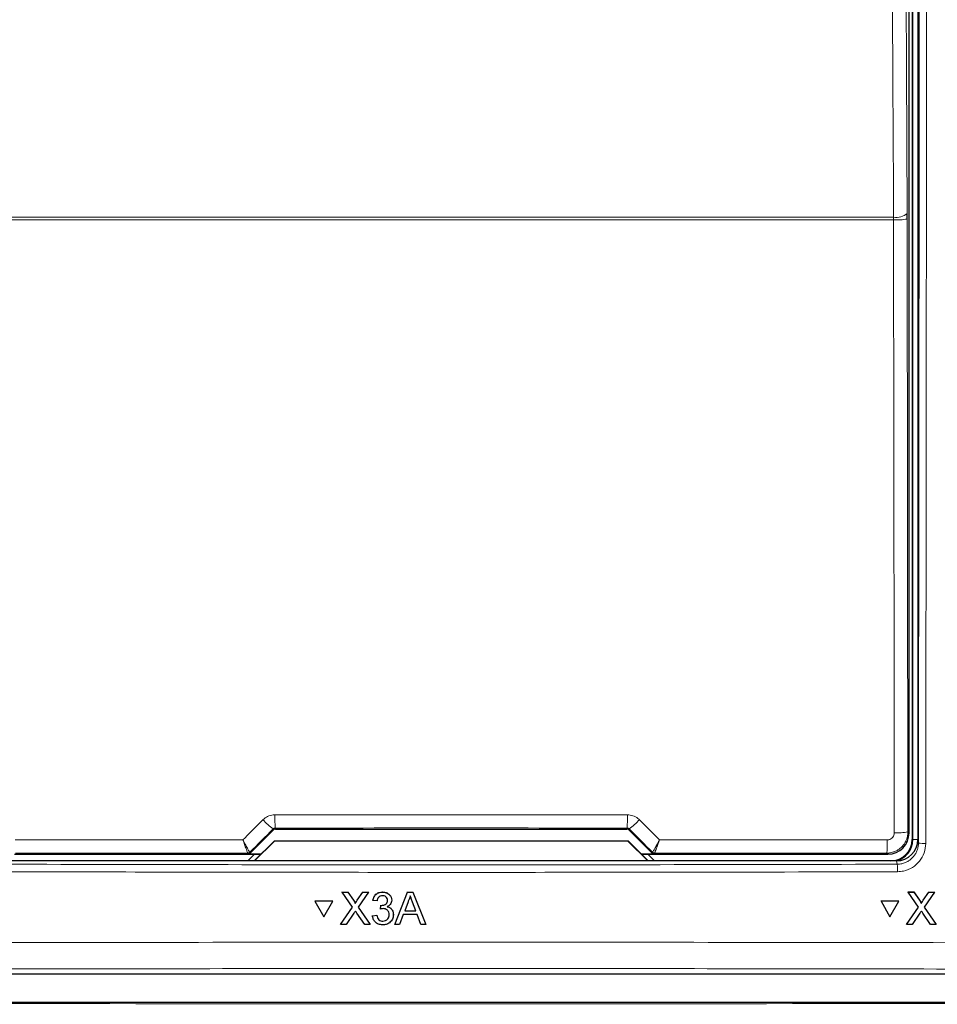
# Model space of a CAD drawing. Header units: millimetres. Extents: x 5 to 418, y 2 to 292.
# Tile 25 of 87: x 106 to 117, y 166 to 178. Entities that reach past the tile are written whole.
import ezdxf

# ---------------------------------------------------------------- set-up
doc = ezdxf.new("R2010")
doc.units = ezdxf.units.MM

msp = doc.modelspace()

# ---------------------------------------------------------------- linework, layer by layer
at = {"color": 7, "linetype": 'Continuous', "lineweight": 25}
for p, q in [((116.6151, 186.7054), (116.6151, 167.8887)), ((116.6817, 186.7221), (116.6817, 167.8893)), ((116.5788, 167.9667), (116.5788, 186.6275)), ((116.5577, 175.2075), (116.5575, 175.273)), ((108.8135, 167.7289), (109.0886, 168.004)), ((109.1122, 168.0137), (113.2512, 168.0137)), ((113.2748, 168.004), (113.5499, 167.7289)), ((108.8614, 167.6387), (109.0973, 167.8747)), ((109.0984, 167.8721), (108.8651, 167.6387)), ((109.0973, 167.8747), (109.0984, 167.8721)), ((109.0973, 167.8747), (113.2661, 167.8747)), ((113.2651, 167.8721), (109.0984, 167.8721)), ((113.2661, 167.8747), (113.2651, 167.8721)), ((113.4984, 167.6387), (113.2651, 167.8721)), ((113.2661, 167.8747), (113.5021, 167.6387)), ((106.0346, 167.7167), (108.9393, 167.7167)), ((108.8637, 167.7167), (108.7882, 167.6413)), ((108.9417, 167.7191), (108.79, 167.7191)), ((113.5735, 167.7191), (113.4217, 167.7191)), ((113.4241, 167.7167), (116.3288, 167.7167)), ((113.5752, 167.6413), (113.4998, 167.7167)), ((116.4321, 167.6387), (105.9314, 167.6387)), ((108.7882, 167.6413), (108.7882, 167.6387)), ((113.5752, 167.6387), (113.5752, 167.6413)), ((109.898, 167.2712), (109.8981, 167.2723)), ((110.0201, 167.0945), (109.898, 167.2712)), ((109.898, 167.2712), (109.9632, 167.2712)), ((109.9632, 167.2712), (109.9632, 167.2723)), ((109.9632, 167.2712), (110.0301, 167.1744)), ((110.075, 167.1743), (110.1416, 167.2712)), ((110.2077, 167.2712), (110.0857, 167.0939)), ((110.1416, 167.2712), (110.1417, 167.2723)), ((110.1416, 167.2712), (110.2077, 167.2712)), ((110.2077, 167.2712), (110.2077, 167.2723)), ((110.3715, 167.2712), (110.3716, 167.2723)), ((110.5167, 166.8887), (110.6688, 167.2712)), ((110.6688, 167.2712), (110.6688, 167.2723)), ((110.6688, 167.2712), (110.7297, 167.2712)), ((110.7297, 167.2712), (110.7298, 167.2723)), ((110.7297, 167.2712), (110.8821, 166.8887)), ((116.5704, 167.2712), (116.5698, 167.2723)), ((116.5698, 167.2723), (116.6349, 167.2723)), ((116.6919, 167.0945), (116.5704, 167.2712)), ((116.5704, 167.2712), (116.6355, 167.2712)), ((116.6355, 167.2712), (116.6349, 167.2723)), ((116.6349, 167.2723), (116.7015, 167.1755)), ((116.6355, 167.2712), (116.7021, 167.1744)), ((116.747, 167.1743), (116.8138, 167.2712)), ((116.8798, 167.2712), (116.7575, 167.0939)), ((116.8138, 167.2712), (116.8133, 167.2723)), ((116.8138, 167.2712), (116.8798, 167.2712)), ((116.8798, 167.2712), (116.8792, 167.2723)), ((109.5761, 167.1631), (109.5762, 167.1642)), ((109.7878, 167.1631), (109.5761, 167.1631)), ((109.5761, 167.1631), (109.682, 166.9802)), ((109.7879, 167.1642), (109.5762, 167.1642)), ((109.682, 166.9802), (109.7878, 167.1631)), ((109.7878, 167.1631), (109.7879, 167.1642)), ((109.8785, 166.8887), (110.0201, 167.0945)), ((110.05, 167.1379), (110.0501, 167.139)), ((110.0857, 167.0939), (110.2274, 166.8887)), ((110.2594, 167.1731), (110.2595, 167.1742)), ((110.3086, 167.1682), (110.2594, 167.1731)), ((110.3475, 167.0702), (110.3525, 167.1143)), ((110.3525, 167.1143), (110.3526, 167.1154)), ((110.3596, 167.1138), (110.3597, 167.1148)), ((110.4802, 167.1667), (110.4803, 167.1679)), ((110.4806, 167.174), (110.4807, 167.175)), ((110.6731, 167.1564), (110.6339, 167.0506)), ((110.7648, 167.0506), (110.7275, 167.1511)), ((116.2484, 167.1631), (116.2478, 167.1642)), ((116.4594, 167.1642), (116.2478, 167.1642)), ((116.2484, 167.1631), (116.3537, 166.9802)), ((116.46, 167.1631), (116.2484, 167.1631)), ((116.3537, 166.9802), (116.46, 167.1631)), ((116.46, 167.1631), (116.4594, 167.1642)), ((116.5498, 166.8887), (116.6919, 167.0945)), ((116.7178, 167.1495), (116.7172, 167.1507)), ((116.7575, 167.0939), (116.8986, 166.8887)), ((110.0351, 167.0204), (109.9445, 166.8887)), ((110.1622, 166.8887), (110.0689, 167.0239)), ((110.2546, 166.9917), (110.3037, 166.9966)), ((110.2546, 166.9917), (110.2547, 166.9928)), ((110.3037, 166.9966), (110.3038, 166.9977)), ((110.3475, 167.0702), (110.3476, 167.0712)), ((110.4999, 166.9926), (110.4999, 166.9938)), ((110.5003, 167.0038), (110.5004, 167.0049)), ((110.6176, 167.0064), (110.5741, 166.8887)), ((110.781, 167.0064), (110.6176, 167.0064)), ((110.6339, 167.0506), (110.7648, 167.0506)), ((110.8247, 166.8887), (110.781, 167.0064)), ((116.7067, 167.0204), (116.6158, 166.8887)), ((116.8334, 166.8887), (116.7405, 167.0239)), ((109.8785, 166.8887), (109.8786, 166.8898)), ((109.9445, 166.8887), (109.8785, 166.8887)), ((110.2274, 166.8887), (110.1622, 166.8887)), ((110.2274, 166.8887), (110.2275, 166.8898)), ((110.3756, 166.928), (110.3757, 166.929)), ((110.5167, 166.8887), (110.5168, 166.8898)), ((110.5741, 166.8887), (110.5167, 166.8887)), ((110.8821, 166.8887), (110.8247, 166.8887)), ((110.8821, 166.8887), (110.8821, 166.8898)), ((116.5498, 166.8887), (116.5493, 166.8898)), ((116.6158, 166.8887), (116.5498, 166.8887)), ((116.8986, 166.8887), (116.8334, 166.8887)), ((116.8986, 166.8887), (116.898, 166.8898)), ((101.5146, 166.3054), (120.8488, 166.3054)), ((101.2823, 165.9732), (121.0811, 165.9732))]:
    msp.add_line(p, q, dxfattribs=at)
at = {"color": 7, "linetype": 'Continuous', "lineweight": 18}
for p, q in [((116.6224, 167.8887), (116.6224, 186.7054)), ((105.9669, 175.2298), (116.3965, 175.2298)), ((116.3969, 175.1971), (116.3965, 175.2298)), ((116.5577, 175.2075), (116.5656, 167.9798)), ((116.3969, 175.1971), (105.9665, 175.1971)), ((109.0886, 168.004), (109.0835, 168.0162)), ((109.1071, 168.0261), (109.1122, 168.0137)), ((113.2512, 168.0137), (113.2564, 168.0261)), ((113.2799, 168.0162), (113.2748, 168.004)), ((116.5656, 167.9798), (116.5788, 167.9667)), ((116.6224, 167.8887), (116.6151, 167.8887)), ((116.6224, 167.8887), (116.6817, 167.8887)), ((116.6817, 167.8893), (116.6897, 167.8492)), ((108.785, 167.731), (108.7849, 167.7311)), ((108.79, 167.7191), (108.785, 167.731)), ((108.8086, 167.7408), (108.8084, 167.7408)), ((108.8086, 167.7408), (108.8135, 167.7289)), ((113.5499, 167.7289), (113.5548, 167.7408)), ((113.5548, 167.7408), (113.555, 167.7408)), ((113.5784, 167.731), (113.5735, 167.7191)), ((113.5785, 167.7311), (113.5784, 167.731)), ((116.3288, 167.7167), (116.3156, 167.7298)), ((116.44, 167.599), (116.4321, 167.6387)), ((110.0301, 167.1744), (110.0302, 167.1755)), ((110.075, 167.1743), (110.0751, 167.1754)), ((116.7021, 167.1744), (116.7015, 167.1755)), ((116.747, 167.1743), (116.7464, 167.1754))]:
    msp.add_line(p, q, dxfattribs=at)
at = {"color": 7, "linetype": 'Continuous', "lineweight": 18, "flags": 128}
for points in [[(116.3965, 175.2298), (116.395, 175.5518), (116.389, 176.8396), (116.3648, 181.9907), (116.3566, 183.7357)], [(116.5177, 183.7789), (116.5375, 179.5369), (116.5575, 175.273)], [(116.4048, 167.9695), (116.4045, 168.3022), (116.403, 169.6329), (116.3969, 175.1971)]]:
    msp.add_lwpolyline(points, dxfattribs=at)
at = {"color": 7, "linetype": 'Continuous', "lineweight": 18}
for centre, radius, start, end in [((116.4311, 175.4228), 0.1961, 259.85332, 310.15136), ((116.4343, 175.8687), 0.6727, 266.81598, 280.57109), ((109.5307, 168.6381), 0.766, 222.19195, 234.28187), ((111.9307, 168.1466), 2.8262, 179.27525, 182.44393), ((110.4327, 168.1466), 2.8262, 357.55607, 0.72475), ((112.8327, 168.6381), 0.766, 305.71813, 317.80805), ((116.4422, 168.641), 0.6725, 266.81619, 280.57211), ((115.1758, 167.8504), 1.1462, 353.962, 1.78482), ((116.7548, 168.1973), 0.3541, 259.41118, 273.41218), ((108.785, 167.7643), 0.0333, 270.00748, 314.99252), ((113.5784, 167.7643), 0.0333, 225.00748, 269.99252), ((115.5876, 167.5291), 0.8552, 358.75889, 4.69162)]:
    msp.add_arc(centre, radius, start, end, dxfattribs=at)
at = {"color": 7, "linetype": 'Continuous', "lineweight": 25}
for centre, radius, start, end in [((116.3651, 167.8887), 0.25, 270, 0), ((116.3651, 167.8887), 0.2573, 283.67927, 0), ((108.7849, 167.7644), 0.0333, 270.06102, 314.97735), ((113.5785, 167.7644), 0.0333, 225.02265, 269.93898)]:
    msp.add_arc(centre, radius, start, end, dxfattribs=at)
at = {"color": 7, "linetype": 'Continuous', "lineweight": 18}
for centre, major_axis, ratio, start_param, end_param in [((120.5134, 175.8187), (147.6667, 147.7119), 0.0123167, 1.6359514, 1.6378189), ((111.1817, 165.4598), (147.0348, 0), 0.0174551, 1.5566859, 1.5849067), ((101.85, 175.8187), (-147.6667, 147.7119), 0.0123167, 4.6453664, 4.6472339), ((111.1817, 165.1652), (147.0164, 0), 0.0174551, 1.5871, 1.6057242), ((111.1817, 165.1652), (147.0164, 0), 0.0174551, 1.5358685, 1.5544927), ((111.1817, 174.6434), (165.8333, 0), 0.0524078, 4.6526266, 4.7721513)]:
    msp.add_ellipse(centre, major_axis=major_axis, ratio=ratio, start_param=start_param, end_param=end_param, dxfattribs=at)
at = {"color": 7, "linetype": 'Continuous', "lineweight": 25}
for centre, major_axis, ratio, start_param, end_param in [((109.1122, 167.9804), (-0.0128, 0.0308), 0.9998216, 5.8905493, 6.6758213), ((113.2512, 167.9804), (0.0128, 0.0308), 0.9998216, 5.8905493, 6.6758213), ((116.3288, 167.9667), (0.1768, 0.1768), 0.9998985, 3.9271431, 5.4976349), ((116.4317, 167.8897), (0.0491, -0.2461), 0.9960441, 6.0870179, 7.6562931), ((108.79, 167.7525), (0.0128, -0.0308), 0.9998216, 5.8905493, 6.6758213), ((113.5735, 167.7525), (0.0128, 0.0308), 0.9998216, 2.7489567, 3.5342286)]:
    msp.add_ellipse(centre, major_axis=major_axis, ratio=ratio, start_param=start_param, end_param=end_param, dxfattribs=at)
at = {"color": 7, "linetype": 'Continuous', "lineweight": 18}
for points, knots in [([(116.6897, 167.8492), (116.6914, 169.4223), (116.6949, 172.5687), (116.699, 177.2919), (116.7026, 182.0174), (116.7043, 185.1694), (116.7051, 186.7455)], [0, 0, 0, 0, 0.24994801, 0.4999168, 0.749948, 1, 1, 1, 1]), ([(116.7913, 186.7431), (116.7912, 186.6876), (116.7911, 186.4099), (116.7905, 185.2438), (116.7889, 182.3564), (116.7857, 177.9153), (116.7812, 172.7813), (116.7776, 169.4252), (116.7759, 167.8438)], [0, 0, 0, 0, 0.00880859, 0.04404297, 0.18498094, 0.46685965, 0.74876819, 1, 1, 1, 1]), ([(108.727, 167.8873), (108.7924, 167.9528), (108.8711, 168.0316), (108.9499, 168.1103), (108.9632, 168.1237)], [0, 0, 0, 0, 0.8306218, 1, 1, 1, 1]), ([(108.9632, 168.1237), (108.9806, 168.138), (109.0155, 168.1666), (109.0676, 168.181), (109.0973, 168.1821), (109.1047, 168.1824)], [0, 0, 0, 0, 0.42897125, 0.85810667, 1, 1, 1, 1]), ([(109.1047, 168.1824), (109.2158, 168.1824), (109.7713, 168.1825), (111.156, 168.1827), (112.4296, 168.1825), (113.2587, 168.1824)], [0, 0, 0, 0, 0.08024224, 0.40121429, 1, 1, 1, 1]), ([(113.2587, 168.1824), (113.2811, 168.1801), (113.326, 168.1757), (113.3729, 168.1491), (113.3948, 168.1288), (113.4002, 168.1237)], [0, 0, 0, 0, 0.42823285, 0.85633782, 1, 1, 1, 1]), ([(113.4002, 168.1237), (113.4787, 168.0452), (113.5574, 167.9664), (113.6361, 167.8876), (113.6364, 167.8873)], [0, 0, 0, 0, 0.996046, 1, 1, 1, 1]), ([(109.1071, 168.0261), (109.1058, 168.0261), (109.1027, 168.0259), (109.0978, 168.0249), (109.0926, 168.0229), (109.0877, 168.02), (109.0849, 168.0175), (109.0835, 168.0162)], [0, 0, 0, 0, 0.1380184, 0.3466195, 0.5623806, 0.7779399, 1, 1, 1, 1]), ([(113.2799, 168.0162), (113.279, 168.0171), (113.2754, 168.0204), (113.2677, 168.0249), (113.2601, 168.0257), (113.2564, 168.0261)], [0, 0, 0, 0, 0.1482472, 0.5799252, 1, 1, 1, 1]), ([(116.5656, 167.9798), (116.5655, 167.9747), (116.5653, 167.9643), (116.5636, 167.947), (116.5598, 167.9244), (116.5536, 167.9022), (116.5461, 167.8826), (116.5388, 167.8667), (116.5277, 167.8466), (116.5125, 167.8249), (116.4939, 167.8039), (116.4731, 167.785), (116.4517, 167.7695), (116.4303, 167.7574), (116.413, 167.7493), (116.3932, 167.7419), (116.3662, 167.7342), (116.3389, 167.7303), (116.3203, 167.7299), (116.3156, 167.7298)], [0, 0, 0, 0, 0.03955153, 0.07925644, 0.13292092, 0.21467572, 0.25428184, 0.29404213, 0.34778431, 0.42966245, 0.49568485, 0.56243082, 0.64411072, 0.69683649, 0.74992829, 0.79027743, 0.85801509, 0.96419827, 1, 1, 1, 1]), ([(116.3214, 167.8861), (116.3277, 167.8865), (116.3432, 167.8875), (116.3666, 167.8975), (116.3877, 167.9164), (116.4021, 167.9414), (116.4039, 167.9601), (116.4048, 167.9695)], [0, 0, 0, 0, 0.1424488, 0.3561852, 0.5704207, 0.7852495, 1, 1, 1, 1]), ([(106.042, 167.8861), (106.153, 167.8862), (106.7083, 167.8865), (107.6033, 167.887), (108.3873, 167.8872), (108.727, 167.8873)], [0, 0, 0, 0, 0.1241023, 0.6205161, 1, 1, 1, 1]), ([(108.8084, 167.7408), (108.8082, 167.741), (108.8066, 167.7418), (108.799, 167.7529), (108.7801, 167.7859), (108.7577, 167.8276), (108.7407, 167.8605), (108.7319, 167.8777), (108.7285, 167.8844), (108.7272, 167.887), (108.727, 167.8873)], [0, 0, 0, 0, 0.0500975, 0.2741497, 0.5151595, 0.765666, 0.9118815, 0.9655794, 0.9952738, 1, 1, 1, 1]), ([(108.7849, 167.7311), (108.7847, 167.7312), (108.7835, 167.7322), (108.7779, 167.7442), (108.7644, 167.7794), (108.7486, 167.8238), (108.7366, 167.8588), (108.7304, 167.8771), (108.7281, 167.8842), (108.7272, 167.8869), (108.727, 167.8873)], [0, 0, 0, 0, 0.0500976, 0.2741498, 0.5151591, 0.7656656, 0.911884, 0.9655798, 0.9952749, 1, 1, 1, 1]), ([(113.6364, 167.8873), (113.6362, 167.887), (113.6357, 167.8859), (113.6343, 167.8831), (113.6308, 167.8763), (113.6217, 167.8585), (113.6042, 167.8246), (113.5818, 167.783), (113.5635, 167.7514), (113.5566, 167.7415), (113.5552, 167.7409), (113.555, 167.7408)], [0, 0, 0, 0, 0.0047263, 0.0144598, 0.0368391, 0.0943897, 0.2530049, 0.501586, 0.7415301, 0.9644159, 1, 1, 1, 1]), ([(113.6364, 167.8873), (113.6363, 167.8869), (113.6359, 167.8858), (113.6349, 167.8828), (113.6333, 167.8779), (113.6311, 167.8716), (113.6285, 167.8639), (113.6256, 167.8554), (113.6225, 167.8462), (113.6193, 167.8371), (113.6157, 167.8266), (113.6116, 167.8148), (113.607, 167.802), (113.6026, 167.7897), (113.5985, 167.7785), (113.5947, 167.7685), (113.5913, 167.7596), (113.5882, 167.7516), (113.5855, 167.745), (113.5833, 167.7398), (113.5815, 167.7358), (113.58, 167.7329), (113.579, 167.7314), (113.5787, 167.7312), (113.5785, 167.7311)], [0, 0, 0, 0, 0.0047067, 0.0144033, 0.0366943, 0.0653389, 0.0940285, 0.1333037, 0.1726963, 0.2124508, 0.252329, 0.3133117, 0.3747577, 0.437704, 0.501186, 0.5600169, 0.6193098, 0.680107, 0.7414437, 0.7961357, 0.8512386, 0.9076633, 0.9645548, 1, 1, 1, 1]), ([(113.6364, 167.8873), (113.7291, 167.8873), (114.2661, 167.8871), (115.1612, 167.8868), (115.9635, 167.8863), (116.3214, 167.8861)], [0, 0, 0, 0, 0.1035199, 0.5999338, 1, 1, 1, 1]), ([(116.44, 167.599), (116.4445, 167.5991), (116.4582, 167.5994), (116.4764, 167.6015), (116.4966, 167.6055), (116.5213, 167.6122), (116.5475, 167.6229), (116.572, 167.6368), (116.5893, 167.6487), (116.6056, 167.662), (116.6209, 167.6767), (116.6349, 167.6927), (116.6473, 167.7096), (116.6583, 167.7275), (116.6679, 167.7465), (116.6758, 167.7662), (116.6839, 167.793), (116.689, 167.8209), (116.6895, 167.842), (116.6897, 167.8492)], [0, 0, 0, 0, 0.0346864, 0.104556, 0.1397693, 0.1925905, 0.3000287, 0.3547741, 0.4076028, 0.4607984, 0.5151504, 0.5699019, 0.6227247, 0.6759139, 0.7302588, 0.7850031, 0.8378232, 0.9452574, 1, 1, 1, 1]), ([(116.7759, 167.8438), (116.7721, 167.8064), (116.7647, 167.7315), (116.7071, 167.6317), (116.6223, 167.5563), (116.5287, 167.5164), (116.467, 167.5122), (116.4426, 167.5106)], [0, 0, 0, 0, 0.2149317, 0.4298773, 0.6448764, 0.8598859, 1, 1, 1, 1]), ([(105.9235, 167.599), (107.6753, 167.5954), (111.1808, 167.588), (114.6863, 167.5954), (116.44, 167.599)], [0, 0, 0, 0, 0.4997441, 1, 1, 1, 1]), ([(116.4426, 167.5106), (116.3871, 167.5104), (116.1095, 167.5097), (114.9433, 167.5067), (112.6619, 167.503), (109.4315, 167.5027), (107.091, 167.5079), (105.9208, 167.5106)], [0, 0, 0, 0, 0.0158376, 0.0791881, 0.332598, 0.666299, 1, 1, 1, 1]), ([(101.5436, 166.6645), (101.7655, 166.6651), (102.8748, 166.6685), (104.8728, 166.6733), (107.5386, 166.6776), (110.2064, 166.6796), (112.8757, 166.6793), (115.5351, 166.6767), (118.1837, 166.672), (119.9411, 166.667), (120.8198, 166.6645)], [0, 0, 0, 0, 0.0345653, 0.1728308, 0.3110963, 0.4493987, 0.587812, 0.7262622, 0.8631132, 1, 1, 1, 1]), ([(120.8003, 166.354), (119.2016, 166.3582), (116.0022, 166.3667), (111.193, 166.37), (107.1815, 166.3669), (103.9708, 166.3609), (102.3658, 166.3563), (101.5632, 166.354)], [0, 0, 0, 0, 0.24948073, 0.49926046, 0.74947644, 0.87471081, 1, 1, 1, 1])]:
    msp.add_open_spline(points, degree=3, knots=knots, dxfattribs=at)
at = {"color": 7, "linetype": 'Continuous', "lineweight": 25}
for points, knots in [([(110.2594, 167.1731), (110.2632, 167.188), (110.2707, 167.2177), (110.2996, 167.2508), (110.3354, 167.2687), (110.3595, 167.2704), (110.3715, 167.2712)], [0, 0, 0, 0, 0.2802532, 0.5595228, 0.7795924, 1, 1, 1, 1]), ([(110.2595, 167.1743), (110.2633, 167.1891), (110.2708, 167.2188), (110.2997, 167.252), (110.3355, 167.2699), (110.3596, 167.2715), (110.3716, 167.2723)], [0, 0, 0, 0, 0.2802532, 0.5595228, 0.7795924, 1, 1, 1, 1]), ([(110.3731, 167.2271), (110.364, 167.2263), (110.346, 167.2246), (110.3247, 167.2092), (110.3131, 167.189), (110.3101, 167.1752), (110.3086, 167.1682)], [0, 0, 0, 0, 0.2800014, 0.5591308, 0.7793201, 1, 1, 1, 1]), ([(110.3715, 167.2712), (110.3867, 167.2697), (110.4171, 167.2666), (110.4541, 167.2431), (110.4764, 167.2097), (110.4792, 167.1859), (110.4806, 167.174)], [0, 0, 0, 0, 0.2801842, 0.5598553, 0.7799999, 1, 1, 1, 1]), ([(110.3716, 167.2723), (110.3868, 167.2708), (110.4172, 167.2677), (110.4541, 167.2442), (110.4765, 167.2108), (110.4793, 167.187), (110.4807, 167.1751)], [0, 0, 0, 0, 0.2801842, 0.55985531, 0.77999994, 1, 1, 1, 1]), ([(110.4314, 167.1724), (110.4305, 167.1808), (110.4286, 167.1976), (110.4124, 167.2159), (110.3929, 167.2257), (110.3797, 167.2266), (110.3731, 167.2271)], [0, 0, 0, 0, 0.27946, 0.5589523, 0.7792553, 1, 1, 1, 1]), ([(110.6993, 167.2271), (110.6956, 167.2134), (110.6891, 167.1891), (110.678, 167.1664), (110.6731, 167.1564)], [0, 0, 0, 0, 0.5599146, 1, 1, 1, 1]), ([(110.7275, 167.1511), (110.7222, 167.1653), (110.7128, 167.1906), (110.7034, 167.2159), (110.6993, 167.2271)], [0, 0, 0, 0, 0.56000207, 1, 1, 1, 1]), ([(110.0301, 167.1744), (110.0344, 167.1679), (110.0404, 167.1588), (110.0478, 167.1468), (110.0492, 167.1409), (110.05, 167.1379)], [0, 0, 0, 0, 0.5612769, 0.7817626, 1, 1, 1, 1]), ([(110.0302, 167.1755), (110.0345, 167.169), (110.0405, 167.1599), (110.0478, 167.148), (110.0493, 167.142), (110.0501, 167.139)], [0, 0, 0, 0, 0.5612769, 0.7817626, 1, 1, 1, 1]), ([(110.05, 167.1379), (110.0546, 167.1447), (110.063, 167.1568), (110.0713, 167.169), (110.075, 167.1743)], [0, 0, 0, 0, 0.5599999, 1, 1, 1, 1]), ([(110.0501, 167.139), (110.0547, 167.1458), (110.0631, 167.1579), (110.0714, 167.1701), (110.0751, 167.1754)], [0, 0, 0, 0, 0.5599999, 1, 1, 1, 1]), ([(110.3793, 167.0754), (110.3732, 167.0749), (110.3625, 167.0741), (110.3521, 167.0714), (110.3475, 167.0702)], [0, 0, 0, 0, 0.55977209, 1, 1, 1, 1]), ([(110.3525, 167.1143), (110.3538, 167.1142), (110.3562, 167.1139), (110.3586, 167.1138), (110.3596, 167.1138)], [0, 0, 0, 0, 0.5600031, 1, 1, 1, 1]), ([(110.3596, 167.1138), (110.3693, 167.1146), (110.3887, 167.1164), (110.4138, 167.1286), (110.4297, 167.1493), (110.4309, 167.1647), (110.4314, 167.1724)], [0, 0, 0, 0, 0.2806803, 0.5609514, 0.7800568, 1, 1, 1, 1]), ([(110.4512, 167.0042), (110.4501, 167.0148), (110.4479, 167.0361), (110.4285, 167.06), (110.4043, 167.0735), (110.3876, 167.0748), (110.3793, 167.0754)], [0, 0, 0, 0, 0.2797467, 0.5591709, 0.7794436, 1, 1, 1, 1]), ([(110.4806, 167.174), (110.4797, 167.1649), (110.478, 167.1467), (110.4614, 167.1174), (110.4408, 167.1054), (110.4283, 167.0981)], [0, 0, 0, 0, 0.2804963, 0.5610033, 1, 1, 1, 1]), ([(110.4283, 167.0981), (110.4399, 167.0943), (110.463, 167.0868), (110.4866, 167.0612), (110.4987, 167.0323), (110.4998, 167.0133), (110.5003, 167.0038)], [0, 0, 0, 0, 0.2798072, 0.5591854, 0.7794082, 1, 1, 1, 1]), ([(110.4284, 167.0992), (110.44, 167.0955), (110.4631, 167.0879), (110.4867, 167.0623), (110.4988, 167.0334), (110.4999, 167.0144), (110.5004, 167.0049)], [0, 0, 0, 0, 0.27980724, 0.55918542, 0.77940815, 1, 1, 1, 1]), ([(116.7015, 167.1755), (116.7059, 167.169), (116.7115, 167.161), (116.7161, 167.1524), (116.7171, 167.1507)], [0, 0, 0, 0, 0.800203, 1, 1, 1, 1]), ([(116.7021, 167.1744), (116.7064, 167.1679), (116.7123, 167.1588), (116.7197, 167.1468), (116.7212, 167.1409), (116.7219, 167.1379)], [0, 0, 0, 0, 0.5612769, 0.7817626, 1, 1, 1, 1]), ([(116.7213, 167.139), (116.726, 167.1458), (116.7343, 167.1579), (116.7427, 167.1701), (116.7464, 167.1754)], [0, 0, 0, 0, 0.5599999, 1, 1, 1, 1]), ([(116.7219, 167.1379), (116.7266, 167.1447), (116.7349, 167.1568), (116.7433, 167.169), (116.747, 167.1743)], [0, 0, 0, 0, 0.5599999, 1, 1, 1, 1]), ([(110.0532, 167.0466), (110.0498, 167.0418), (110.0437, 167.033), (110.0377, 167.0242), (110.0351, 167.0204)], [0, 0, 0, 0, 0.5600016, 1, 1, 1, 1]), ([(110.0689, 167.0239), (110.0659, 167.0281), (110.0607, 167.0357), (110.0555, 167.0433), (110.0532, 167.0466)], [0, 0, 0, 0, 0.5599998, 1, 1, 1, 1]), ([(110.3739, 166.8838), (110.3572, 166.8853), (110.3238, 166.8884), (110.285, 166.9167), (110.2612, 166.953), (110.2568, 166.9788), (110.2546, 166.9917)], [0, 0, 0, 0, 0.2799105, 0.5592491, 0.7794763, 1, 1, 1, 1]), ([(110.3037, 166.9966), (110.3063, 166.9867), (110.3113, 166.9669), (110.3274, 166.9423), (110.3515, 166.9296), (110.3676, 166.9285), (110.3756, 166.928)], [0, 0, 0, 0, 0.2808811, 0.5600727, 0.7796532, 1, 1, 1, 1]), ([(110.5003, 167.0038), (110.4981, 166.9856), (110.4936, 166.9491), (110.4587, 166.9094), (110.4169, 166.8869), (110.3882, 166.8849), (110.3739, 166.8838)], [0, 0, 0, 0, 0.2794007, 0.5590642, 0.7793783, 1, 1, 1, 1]), ([(110.3756, 166.928), (110.387, 166.929), (110.4096, 166.9311), (110.4349, 166.9519), (110.4492, 166.9776), (110.4505, 166.9953), (110.4512, 167.0042)], [0, 0, 0, 0, 0.2798831, 0.5589932, 0.779319, 1, 1, 1, 1]), ([(110.3757, 166.9291), (110.3871, 166.9301), (110.4097, 166.9322), (110.435, 166.953), (110.4492, 166.9787), (110.4506, 166.9964), (110.4512, 167.0053)], [0, 0, 0, 0, 0.2798831, 0.5589932, 0.779319, 1, 1, 1, 1]), ([(116.7248, 167.0466), (116.7214, 167.0418), (116.7153, 167.033), (116.7093, 167.0242), (116.7067, 167.0204)], [0, 0, 0, 0, 0.5600016, 1, 1, 1, 1]), ([(116.7405, 167.0239), (116.7375, 167.0281), (116.7323, 167.0357), (116.7271, 167.0433), (116.7248, 167.0466)], [0, 0, 0, 0, 0.5599998, 1, 1, 1, 1])]:
    msp.add_open_spline(points, degree=3, knots=knots, dxfattribs=at)

doc.saveas('drawing.dxf')
